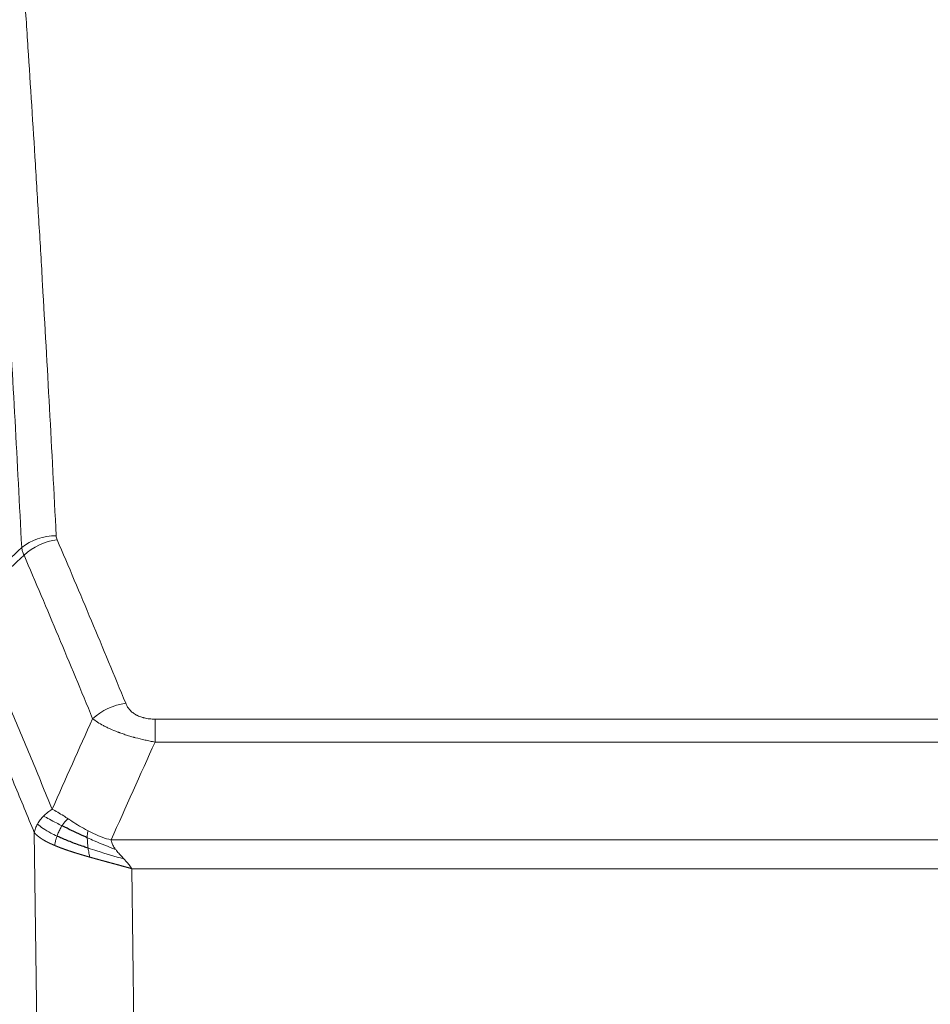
# Model space of a CAD drawing. Header units: inches. Extents: x 0 to 23760, y -13 to 16800.
# Tile 107 of 209: x 5188 to 5370, y 13741 to 13937. Entities that reach past the tile are written whole.
import ezdxf

# ---------------------------------------------------------------- set-up
doc = ezdxf.new("R2010")
doc.units = ezdxf.units.IN
doc.layers.add('254', color=7, linetype='Continuous', true_color=0xffffff)

msp = doc.modelspace()

# ---------------------------------------------------------------- linework, layer by layer
at = {"layer": '254', "color": 110, "linetype": 'Continuous', "lineweight": 13}
for p, q in [((5215.136, 13797.362), (5420.479, 13797.362)), ((5215.136, 13792.799), (5215.136, 13797.362)), ((5420.479, 13792.799), (5215.136, 13792.799)), ((5192.043, 13699.115), (5191.086, 13774.765)), ((5206.405, 13773.319), (5429.21, 13773.319)), ((5425.098, 13767.575), (5210.518, 13767.575)), ((5210.518, 13767.575), (5211.486, 13691.08))]:
    msp.add_line(p, q, dxfattribs=at)
for centre, major_axis, ratio, start_param, end_param in [((5195.441, 13825.614), (-9.987, -0.512), 0.8285973, 4.6699673, 5.4273767), ((5195.628, 13824.823), (-9.188, -3.948), 0.8056434, 4.3791539, 5.1247913), ((5209.289, 13792.361), (-9.245, -3.812), 0.7933159, 4.3962573, 5.1392153)]:
    msp.add_ellipse(centre, major_axis=major_axis, ratio=ratio, start_param=start_param, end_param=end_param, dxfattribs=at)
for points, knots in [([(5183.482, 14016.555), (5184.04, 14009.935), (5185.14, 13996.445), (5186.748, 13975.46), (5187.79, 13960.971), (5188.561, 13949.917), (5188.943, 13944.343), (5189.322, 13938.698), (5189.573, 13934.92), (5189.698, 13933.023), (5190.322, 13923.498), (5190.813, 13915.757), (5191.538, 13903.961), (5191.778, 13900), (5192.254, 13892.017), (5192.49, 13887.996), (5193.192, 13875.843), (5194.113, 13859.401), (5195.003, 13842.482), (5195.441, 13833.904)], [0, 0, 0, 0, 0.125, 0.25, 0.375, 0.375, 0.4375, 0.46875, 0.46875, 0.5, 0.5, 0.625, 0.625, 0.6875, 0.6875, 0.75, 0.75, 0.875, 1, 1, 1, 1]), ([(5188.573, 13831.527), (5188.135, 13840.096), (5187.243, 13856.995), (5186.321, 13873.417), (5185.618, 13885.556), (5185.382, 13889.572), (5184.906, 13897.546), (5184.666, 13901.503), (5183.939, 13913.284), (5183.448, 13921.016), (5182.823, 13930.53), (5182.698, 13932.425), (5182.446, 13936.199), (5182.067, 13941.837), (5181.684, 13947.404), (5180.913, 13958.446), (5179.869, 13972.918), (5178.259, 13993.879), (5177.157, 14007.353), (5176.599, 14013.966)], [0, 0, 0, 0, 0.125, 0.25, 0.25, 0.3125, 0.3125, 0.375, 0.375, 0.5, 0.5, 0.53125, 0.53125, 0.5625, 0.625, 0.625, 0.75, 0.875, 1, 1, 1, 1]), ([(5195.628, 13833.109), (5195.572, 13833.239), (5195.529, 13833.371), (5195.466, 13833.636), (5195.448, 13833.769), (5195.441, 13833.904)], [0, 0, 0, 0, 0.5, 0.5, 1, 1, 1, 1]), ([(5195.628, 13833.109), (5197.914, 13827.768), (5200.195, 13822.381), (5203.61, 13814.233), (5204.748, 13811.506), (5207.02, 13806.028), (5208.155, 13803.278), (5209.289, 13800.517)], [0, 0, 0, 0, 0.5, 0.5, 0.75, 0.75, 1, 1, 1, 1]), ([(5202.709, 13797.459), (5201.574, 13800.218), (5200.437, 13802.965), (5198.162, 13808.438), (5197.023, 13811.163), (5193.604, 13819.304), (5191.32, 13824.686), (5189.032, 13830.022)], [0, 0, 0, 0, 0.25, 0.25, 0.5, 0.5, 1, 1, 1, 1]), ([(5177.788, 13819.568), (5180.611, 13813.013), (5183.426, 13806.389), (5187.64, 13796.349), (5189.043, 13792.985), (5191.845, 13786.224), (5193.244, 13782.826), (5194.642, 13779.411)], [0, 0, 0, 0, 0.5, 0.5, 0.75, 0.75, 1, 1, 1, 1]), ([(5191.086, 13774.765), (5189.755, 13778.006), (5188.423, 13781.231), (5185.755, 13787.651), (5184.419, 13790.846), (5180.409, 13800.382), (5177.729, 13806.677), (5175.043, 13812.91)], [0, 0, 0, 0, 0.25, 0.25, 0.5, 0.5, 1, 1, 1, 1]), ([(5215.136, 13797.362), (5214.954, 13797.362), (5214.771, 13797.367), (5214.408, 13797.386), (5214.228, 13797.4), (5213.872, 13797.438), (5213.697, 13797.462), (5213.35, 13797.52), (5213.179, 13797.555), (5212.968, 13797.605), (5212.926, 13797.615), (5212.843, 13797.637), (5212.718, 13797.67), (5212.597, 13797.705), (5212.358, 13797.78), (5212.05, 13797.889), (5211.763, 13798.016), (5211.59, 13798.101), (5211.555, 13798.119), (5211.487, 13798.154), (5211.454, 13798.172), (5211.354, 13798.226), (5211.289, 13798.263), (5211.099, 13798.376), (5210.98, 13798.454), (5210.753, 13798.617), (5210.646, 13798.701), (5210.443, 13798.874), (5210.348, 13798.962), (5210.235, 13799.076), (5210.213, 13799.099), (5210.169, 13799.146), (5210.147, 13799.169), (5210.083, 13799.239), (5210.042, 13799.286), (5209.924, 13799.427), (5209.85, 13799.523), (5209.713, 13799.716), (5209.65, 13799.814), (5209.473, 13800.111), (5209.373, 13800.312), (5209.289, 13800.517)], [0, 0, 0, 0, 0.0625, 0.0625, 0.125, 0.125, 0.1875, 0.1875, 0.25, 0.25, 0.265625, 0.265625, 0.28125, 0.3125, 0.3125, 0.375, 0.4375, 0.4375, 0.453125, 0.453125, 0.46875, 0.46875, 0.5, 0.5, 0.5625, 0.5625, 0.625, 0.625, 0.6875, 0.6875, 0.703125, 0.703125, 0.71875, 0.71875, 0.75, 0.75, 0.8125, 0.8125, 0.875, 0.875, 1, 1, 1, 1]), ([(5215.136, 13792.799), (5214.802, 13792.859), (5214.468, 13792.923), (5213.805, 13793.056), (5213.477, 13793.126), (5212.501, 13793.343), (5211.864, 13793.499), (5211.161, 13793.688), (5211.083, 13793.709), (5210.928, 13793.752), (5210.85, 13793.774), (5210.619, 13793.839), (5210.466, 13793.883), (5210.011, 13794.016), (5209.416, 13794.199), (5208.844, 13794.391), (5208.422, 13794.538), (5208.214, 13794.612), (5208.008, 13794.688), (5207.872, 13794.738), (5207.804, 13794.764), (5207.199, 13794.994), (5206.691, 13795.204), (5205.971, 13795.528), (5205.739, 13795.637), (5205.4, 13795.803), (5205.289, 13795.859), (5205.071, 13795.971), (5204.963, 13796.027), (5204.436, 13796.309), (5204.048, 13796.536), (5203.333, 13796.995), (5203.007, 13797.226), (5202.709, 13797.459)], [0, 0, 0, 0, 0.0625, 0.0625, 0.125, 0.125, 0.25, 0.25, 0.265625, 0.265625, 0.28125, 0.28125, 0.3125, 0.3125, 0.375, 0.4375, 0.4375, 0.46875, 0.484375, 0.484375, 0.5, 0.5, 0.625, 0.625, 0.6875, 0.6875, 0.71875, 0.71875, 0.75, 0.75, 0.875, 0.875, 1, 1, 1, 1]), ([(5192.935, 13778.066), (5193.181, 13778.31), (5193.448, 13778.546), (5194.018, 13778.996), (5194.322, 13779.21), (5194.642, 13779.411)], [0, 0, 0, 0, 0.5, 0.5, 1, 1, 1, 1]), ([(5197.818, 13777.516), (5197.519, 13777.709), (5197.228, 13777.898), (5196.102, 13778.618), (5195.335, 13779.084), (5194.642, 13779.411)], [0, 0, 0, 0, 0.25, 0.25, 1, 1, 1, 1]), ([(5191.725, 13776.478), (5191.881, 13776.753), (5192.061, 13777.025), (5192.465, 13777.556), (5192.69, 13777.815), (5192.935, 13778.066)], [0, 0, 0, 0, 0.5, 0.5, 1, 1, 1, 1]), ([(5196.593, 13776.135), (5196.222, 13776.323), (5195.865, 13776.506), (5194.505, 13777.211), (5193.634, 13777.684), (5192.935, 13778.066)], [0, 0, 0, 0, 0.25, 0.25, 1, 1, 1, 1]), ([(5196.593, 13776.135), (5196.692, 13776.291), (5196.793, 13776.438), (5197.05, 13776.782), (5197.208, 13776.966), (5197.518, 13777.282), (5197.672, 13777.414), (5197.818, 13777.516)], [0, 0, 0, 0, 0.25, 0.25, 0.625, 0.625, 1, 1, 1, 1]), ([(5201.787, 13775.108), (5201.607, 13775.204), (5201.428, 13775.301), (5200.721, 13775.696), (5200.206, 13776.002), (5199.212, 13776.616), (5198.733, 13776.923), (5198.119, 13777.321), (5197.967, 13777.419), (5197.818, 13777.516)], [0, 0, 0, 0, 0.125, 0.125, 0.5, 0.5, 0.875, 0.875, 1, 1, 1, 1]), ([(5191.086, 13774.765), (5191.143, 13775.051), (5191.225, 13775.338), (5191.438, 13775.911), (5191.57, 13776.196), (5191.725, 13776.478)], [0, 0, 0, 0, 0.5, 0.5, 1, 1, 1, 1]), ([(5195.608, 13774.062), (5195.173, 13774.266), (5194.763, 13774.47), (5193.233, 13775.286), (5192.337, 13775.894), (5191.725, 13776.478)], [0, 0, 0, 0, 0.25, 0.25, 1, 1, 1, 1]), ([(5195.608, 13774.062), (5195.638, 13774.151), (5195.671, 13774.24), (5195.805, 13774.597), (5195.918, 13774.868), (5196.168, 13775.396), (5196.304, 13775.654), (5196.495, 13775.978), (5196.544, 13776.058), (5196.593, 13776.135)], [0, 0, 0, 0, 0.125, 0.125, 0.5, 0.5, 0.875, 0.875, 1, 1, 1, 1]), ([(5201.637, 13773.738), (5201.635, 13773.894), (5201.637, 13774.041), (5201.65, 13774.385), (5201.666, 13774.568), (5201.714, 13774.881), (5201.747, 13775.01), (5201.787, 13775.108)], [0, 0, 0, 0, 0.25, 0.25, 0.625, 0.625, 1, 1, 1, 1]), ([(5206.405, 13773.319), (5205.185, 13773.585), (5204.008, 13774.027), (5202.515, 13774.731), (5202.147, 13774.916), (5201.787, 13775.108)], [0, 0, 0, 0, 0.75, 0.75, 1, 1, 1, 1]), ([(5195.117, 13772.217), (5195.106, 13772.222), (5195.083, 13772.231), (5195.048, 13772.246), (5195.012, 13772.261), (5194.976, 13772.277), (5194.94, 13772.292), (5194.904, 13772.308), (5194.867, 13772.324), (5194.829, 13772.34), (5194.792, 13772.357), (5194.754, 13772.373), (5194.715, 13772.39), (5194.676, 13772.407), (5194.637, 13772.425), (5194.598, 13772.442), (5194.558, 13772.46), (5194.518, 13772.478), (5194.477, 13772.497), (5194.437, 13772.515), (5194.396, 13772.534), (5194.354, 13772.553), (5194.313, 13772.572), (5194.271, 13772.592), (5194.229, 13772.611), (5194.186, 13772.631), (5194.144, 13772.651), (5194.101, 13772.672), (5194.057, 13772.693), (5194.014, 13772.713), (5193.97, 13772.735), (5193.926, 13772.756), (5193.882, 13772.778), (5193.838, 13772.8), (5193.794, 13772.822), (5193.749, 13772.844), (5193.704, 13772.867), (5193.659, 13772.89), (5193.614, 13772.913), (5193.569, 13772.936), (5193.523, 13772.96), (5193.478, 13772.984), (5193.432, 13773.008), (5193.387, 13773.033), (5193.341, 13773.058), (5193.295, 13773.083), (5193.249, 13773.108), (5193.203, 13773.133), (5193.157, 13773.159), (5193.11, 13773.185), (5193.064, 13773.211), (5193.018, 13773.238), (5192.972, 13773.265), (5192.925, 13773.292), (5192.879, 13773.319), (5192.833, 13773.347), (5192.787, 13773.375), (5192.741, 13773.403), (5192.695, 13773.432), (5192.649, 13773.461), (5192.603, 13773.49), (5192.557, 13773.519), (5192.511, 13773.549), (5192.466, 13773.578), (5192.42, 13773.609), (5192.375, 13773.639), (5192.33, 13773.67), (5192.285, 13773.701), (5192.24, 13773.732), (5192.195, 13773.764), (5192.151, 13773.796), (5192.107, 13773.828), (5192.063, 13773.86), (5192.019, 13773.893), (5191.976, 13773.926), (5191.933, 13773.959), (5191.89, 13773.993), (5191.847, 13774.027), (5191.805, 13774.061), (5191.763, 13774.095), (5191.722, 13774.13), (5191.681, 13774.165), (5191.64, 13774.2), (5191.6, 13774.236), (5191.56, 13774.272), (5191.52, 13774.308), (5191.481, 13774.344), (5191.443, 13774.381), (5191.404, 13774.418), (5191.367, 13774.456), (5191.33, 13774.493), (5191.293, 13774.531), (5191.257, 13774.57), (5191.222, 13774.608), (5191.187, 13774.647), (5191.152, 13774.686), (5191.119, 13774.725), (5191.097, 13774.752), (5191.086, 13774.765)], [0, 0, 0, 0, 0.0060657, 0.012223, 0.0184718, 0.0248123, 0.0312443, 0.0377679, 0.0443831, 0.0510899, 0.0578883, 0.0647782, 0.0717598, 0.0788329, 0.0859977, 0.093254, 0.1006019, 0.1080414, 0.1155725, 0.1231952, 0.1309095, 0.1387154, 0.1466129, 0.1546019, 0.1626826, 0.1708549, 0.1791188, 0.1874742, 0.1959213, 0.20446, 0.2130903, 0.2218121, 0.2306256, 0.2395307, 0.2485274, 0.2576156, 0.2667955, 0.276067, 0.2854301, 0.2948848, 0.3044311, 0.314069, 0.3237985, 0.3336196, 0.3435324, 0.3535367, 0.3636326, 0.3738202, 0.3840993, 0.3944701, 0.4049324, 0.4154864, 0.426132, 0.4368691, 0.4476979, 0.4586183, 0.4696303, 0.480734, 0.4919292, 0.503216, 0.5145945, 0.5260645, 0.5376262, 0.5492795, 0.5610244, 0.5728609, 0.584789, 0.5968087, 0.60892, 0.621123, 0.6334175, 0.6458037, 0.6582815, 0.6708509, 0.6835119, 0.6962645, 0.7091087, 0.7220445, 0.735072, 0.748191, 0.7614017, 0.774704, 0.7880979, 0.8015834, 0.8151605, 0.8288293, 0.8425896, 0.8564416, 0.8703852, 0.8844204, 0.8985472, 0.9127656, 0.9270756, 0.9414773, 0.9559705, 0.9705554, 0.9852319, 1, 1, 1, 1]), ([(5195.117, 13772.217), (5195.153, 13772.397), (5195.196, 13772.602), (5195.301, 13773.048), (5195.364, 13773.29), (5195.49, 13773.712), (5195.546, 13773.886), (5195.608, 13774.062)], [0, 0, 0, 0, 0.375, 0.375, 0.75, 0.75, 1, 1, 1, 1]), ([(5207.276, 13771.421), (5205.865, 13771.943), (5204.429, 13772.526), (5202.558, 13773.331), (5202.094, 13773.534), (5201.637, 13773.738)], [0, 0, 0, 0, 0.75, 0.75, 1, 1, 1, 1]), ([(5201.805, 13771.678), (5201.793, 13771.765), (5201.782, 13771.853), (5201.737, 13772.206), (5201.708, 13772.474), (5201.664, 13773), (5201.649, 13773.257), (5201.639, 13773.581), (5201.638, 13773.661), (5201.637, 13773.738)], [0, 0, 0, 0, 0.125, 0.125, 0.5, 0.5, 0.875, 0.875, 1, 1, 1, 1]), ([(5207.276, 13771.421), (5207.157, 13771.578), (5207.047, 13771.736), (5206.799, 13772.13), (5206.674, 13772.367), (5206.487, 13772.842), (5206.426, 13773.08), (5206.405, 13773.319)], [0, 0, 0, 0, 0.25, 0.25, 0.625, 0.625, 1, 1, 1, 1]), ([(5202.12, 13769.885), (5202.098, 13769.891), (5202.054, 13769.904), (5201.988, 13769.922), (5201.922, 13769.941), (5201.856, 13769.96), (5201.79, 13769.979), (5201.724, 13769.998), (5201.658, 13770.017), (5201.592, 13770.036), (5201.525, 13770.055), (5201.459, 13770.074), (5201.392, 13770.093), (5201.326, 13770.113), (5201.259, 13770.132), (5201.193, 13770.151), (5201.126, 13770.171), (5201.059, 13770.19), (5200.993, 13770.209), (5200.926, 13770.229), (5200.859, 13770.249), (5200.792, 13770.268), (5200.725, 13770.288), (5200.658, 13770.308), (5200.592, 13770.327), (5200.525, 13770.347), (5200.458, 13770.367), (5200.391, 13770.387), (5200.324, 13770.407), (5200.256, 13770.427), (5200.189, 13770.448), (5200.122, 13770.468), (5200.055, 13770.488), (5199.988, 13770.508), (5199.921, 13770.529), (5199.854, 13770.549), (5199.787, 13770.57), (5199.72, 13770.59), (5199.653, 13770.611), (5199.586, 13770.631), (5199.518, 13770.652), (5199.451, 13770.673), (5199.384, 13770.694), (5199.317, 13770.715), (5199.25, 13770.736), (5199.183, 13770.757), (5199.116, 13770.778), (5199.049, 13770.799), (5198.982, 13770.82), (5198.915, 13770.841), (5198.848, 13770.863), (5198.782, 13770.884), (5198.715, 13770.906), (5198.648, 13770.927), (5198.581, 13770.949), (5198.514, 13770.97), (5198.448, 13770.992), (5198.381, 13771.014), (5198.315, 13771.036), (5198.248, 13771.058), (5198.182, 13771.08), (5198.115, 13771.102), (5198.049, 13771.124), (5197.983, 13771.146), (5197.917, 13771.168), (5197.851, 13771.191), (5197.784, 13771.213), (5197.719, 13771.235), (5197.653, 13771.258), (5197.587, 13771.281), (5197.521, 13771.303), (5197.456, 13771.326), (5197.39, 13771.349), (5197.325, 13771.372), (5197.259, 13771.395), (5197.194, 13771.418), (5197.129, 13771.441), (5197.064, 13771.464), (5196.999, 13771.487), (5196.934, 13771.51), (5196.869, 13771.534), (5196.805, 13771.557), (5196.74, 13771.581), (5196.676, 13771.604), (5196.612, 13771.628), (5196.548, 13771.651), (5196.484, 13771.675), (5196.42, 13771.699), (5196.356, 13771.723), (5196.293, 13771.747), (5196.229, 13771.771), (5196.166, 13771.795), (5196.103, 13771.819), (5196.04, 13771.844), (5195.977, 13771.868), (5195.915, 13771.892), (5195.852, 13771.917), (5195.79, 13771.942), (5195.728, 13771.966), (5195.666, 13771.991), (5195.604, 13772.016), (5195.543, 13772.041), (5195.481, 13772.066), (5195.42, 13772.091), (5195.359, 13772.116), (5195.298, 13772.141), (5195.238, 13772.166), (5195.177, 13772.191), (5195.137, 13772.208), (5195.117, 13772.217)], [0, 0, 0, 0, 0.0082024, 0.0164263, 0.0246716, 0.0329384, 0.0412265, 0.0495362, 0.0578672, 0.0662198, 0.0745938, 0.0829892, 0.0914062, 0.0998446, 0.1083045, 0.1167859, 0.1252887, 0.1338131, 0.1423589, 0.1509263, 0.1595151, 0.1681255, 0.1767574, 0.1854108, 0.1940858, 0.2027822, 0.2115002, 0.2202398, 0.2290008, 0.2377835, 0.2465876, 0.2554134, 0.2642606, 0.2731295, 0.2820199, 0.2909319, 0.2998654, 0.3088206, 0.3177973, 0.3267956, 0.3358154, 0.3448569, 0.35392, 0.3630047, 0.3721109, 0.3812388, 0.3903883, 0.3995594, 0.4087522, 0.4179665, 0.4272025, 0.4364601, 0.4457393, 0.4550402, 0.4643627, 0.4737069, 0.4830727, 0.4924601, 0.5018692, 0.5113, 0.5207524, 0.5302265, 0.5397222, 0.5492397, 0.5587788, 0.5683395, 0.577922, 0.5875261, 0.5971519, 0.6067994, 0.6164686, 0.6261595, 0.6358721, 0.6456064, 0.6553624, 0.6651401, 0.6749395, 0.6847606, 0.6946034, 0.704468, 0.7143542, 0.7242622, 0.734192, 0.7441434, 0.7541166, 0.7641115, 0.7741282, 0.7841666, 0.7942268, 0.8043087, 0.8144123, 0.8245377, 0.8346848, 0.8448538, 0.8550444, 0.8652568, 0.875491, 0.885747, 0.8960247, 0.9063242, 0.9166455, 0.9269886, 0.9373534, 0.9477401, 0.9581485, 0.9685787, 0.9790306, 0.9895044, 1, 1, 1, 1]), ([(5202.12, 13769.885), (5202.087, 13770.056), (5202.048, 13770.253), (5201.966, 13770.685), (5201.923, 13770.92), (5201.856, 13771.333), (5201.83, 13771.504), (5201.805, 13771.678)], [0, 0, 0, 0, 0.375, 0.375, 0.75, 0.75, 1, 1, 1, 1]), ([(5208.947, 13769.523), (5207.174, 13770.027), (5205.345, 13770.558), (5202.971, 13771.299), (5202.383, 13771.487), (5201.805, 13771.678)], [0, 0, 0, 0, 0.75, 0.75, 1, 1, 1, 1]), ([(5208.947, 13769.523), (5208.873, 13769.603), (5208.799, 13769.683), (5208.503, 13770.001), (5208.281, 13770.238), (5207.854, 13770.712), (5207.649, 13770.948), (5207.396, 13771.263), (5207.335, 13771.342), (5207.276, 13771.421)], [0, 0, 0, 0, 0.125, 0.125, 0.5, 0.5, 0.875, 0.875, 1, 1, 1, 1]), ([(5210.518, 13767.575), (5210.496, 13767.582), (5210.451, 13767.594), (5210.385, 13767.613), (5210.318, 13767.632), (5210.252, 13767.651), (5210.185, 13767.67), (5210.118, 13767.689), (5210.051, 13767.708), (5209.984, 13767.726), (5209.917, 13767.745), (5209.85, 13767.764), (5209.782, 13767.783), (5209.715, 13767.802), (5209.647, 13767.821), (5209.579, 13767.84), (5209.512, 13767.859), (5209.444, 13767.878), (5209.376, 13767.897), (5209.308, 13767.916), (5209.24, 13767.935), (5209.171, 13767.953), (5209.103, 13767.972), (5209.034, 13767.991), (5208.966, 13768.01), (5208.897, 13768.029), (5208.828, 13768.048), (5208.76, 13768.067), (5208.691, 13768.086), (5208.622, 13768.105), (5208.553, 13768.124), (5208.484, 13768.143), (5208.414, 13768.162), (5208.345, 13768.181), (5208.276, 13768.2), (5208.206, 13768.219), (5208.136, 13768.238), (5208.067, 13768.257), (5207.997, 13768.276), (5207.927, 13768.295), (5207.857, 13768.314), (5207.787, 13768.333), (5207.717, 13768.352), (5207.647, 13768.371), (5207.577, 13768.39), (5207.507, 13768.41), (5207.436, 13768.429), (5207.366, 13768.448), (5207.295, 13768.467), (5207.225, 13768.486), (5207.154, 13768.505), (5207.084, 13768.524), (5207.013, 13768.544), (5206.942, 13768.563), (5206.871, 13768.582), (5206.8, 13768.601), (5206.729, 13768.62), (5206.658, 13768.64), (5206.587, 13768.659), (5206.516, 13768.678), (5206.445, 13768.697), (5206.374, 13768.717), (5206.302, 13768.736), (5206.231, 13768.755), (5206.159, 13768.774), (5206.088, 13768.794), (5206.016, 13768.813), (5205.945, 13768.833), (5205.873, 13768.852), (5205.802, 13768.871), (5205.73, 13768.891), (5205.658, 13768.91), (5205.586, 13768.93), (5205.515, 13768.949), (5205.443, 13768.968), (5205.371, 13768.988), (5205.299, 13769.007), (5205.227, 13769.027), (5205.155, 13769.047), (5205.083, 13769.066), (5205.011, 13769.086), (5204.939, 13769.105), (5204.867, 13769.125), (5204.795, 13769.144), (5204.722, 13769.164), (5204.65, 13769.184), (5204.578, 13769.203), (5204.506, 13769.223), (5204.433, 13769.243), (5204.361, 13769.263), (5204.289, 13769.282), (5204.217, 13769.302), (5204.144, 13769.322), (5204.072, 13769.342), (5204, 13769.362), (5203.927, 13769.381), (5203.855, 13769.401), (5203.783, 13769.421), (5203.71, 13769.441), (5203.638, 13769.461), (5203.565, 13769.481), (5203.493, 13769.501), (5203.421, 13769.521), (5203.348, 13769.541), (5203.276, 13769.561), (5203.204, 13769.581), (5203.131, 13769.601), (5203.059, 13769.621), (5202.987, 13769.642), (5202.914, 13769.662), (5202.842, 13769.682), (5202.77, 13769.702), (5202.697, 13769.722), (5202.625, 13769.743), (5202.553, 13769.763), (5202.481, 13769.783), (5202.409, 13769.803), (5202.336, 13769.824), (5202.264, 13769.844), (5202.192, 13769.865), (5202.144, 13769.878), (5202.12, 13769.885)], [0, 0, 0, 0, 0.007775, 0.0155603, 0.0233558, 0.0311618, 0.038978, 0.0468046, 0.0546416, 0.0624889, 0.0703466, 0.0782147, 0.0860931, 0.093982, 0.1018813, 0.109791, 0.1177112, 0.1256417, 0.1335828, 0.1415343, 0.1494962, 0.1574687, 0.1654516, 0.173445, 0.1814489, 0.1894634, 0.1974883, 0.2055238, 0.2135699, 0.2216264, 0.2296936, 0.2377713, 0.2458596, 0.2539585, 0.2620679, 0.270188, 0.2783187, 0.28646, 0.2946119, 0.3027745, 0.3109477, 0.3191316, 0.3273261, 0.3355314, 0.3437472, 0.3519738, 0.3602111, 0.3684591, 0.3767178, 0.3849872, 0.3932673, 0.4015582, 0.4098598, 0.4181722, 0.4264954, 0.4348293, 0.443174, 0.4515295, 0.4598958, 0.4682728, 0.4766607, 0.4850594, 0.493469, 0.5018893, 0.5103206, 0.5187626, 0.5272155, 0.5356793, 0.544154, 0.5526395, 0.561136, 0.5696433, 0.5781615, 0.5866906, 0.5952307, 0.6037817, 0.6123436, 0.6209165, 0.6295003, 0.638095, 0.6467007, 0.6553174, 0.6639451, 0.6725838, 0.6812334, 0.6898941, 0.6985657, 0.7072484, 0.7159421, 0.7246468, 0.7333625, 0.7420893, 0.7508272, 0.759576, 0.768336, 0.777107, 0.7858891, 0.7946823, 0.8034866, 0.812302, 0.8211284, 0.829966, 0.8388147, 0.8476746, 0.8565455, 0.8654276, 0.8743209, 0.8832252, 0.8921408, 0.9010675, 0.9100054, 0.9189544, 0.9279147, 0.9368861, 0.9458688, 0.9548626, 0.9638676, 0.9728839, 0.9819114, 0.9909501, 1, 1, 1, 1]), ([(5210.518, 13767.575), (5210.365, 13767.824), (5210.189, 13768.07), (5209.806, 13768.56), (5209.599, 13768.802), (5209.241, 13769.204), (5209.094, 13769.364), (5208.947, 13769.523)], [0, 0, 0, 0, 0.375, 0.375, 0.75, 0.75, 1, 1, 1, 1])]:
    msp.add_open_spline(points, degree=3, knots=knots, dxfattribs=at)
for points in [[(5177.576, 13821.305), (5181.241, 13824.714), (5184.907, 13828.121), (5188.573, 13831.527)], [(5189.032, 13830.022), (5185.283, 13826.538), (5181.536, 13823.054), (5177.788, 13819.568)], [(5189.032, 13830.022), (5188.919, 13830.28), (5188.731, 13830.789), (5188.614, 13831.284), (5188.573, 13831.527)], [(5194.642, 13779.411), (5197.316, 13785.433), (5200.005, 13791.449), (5202.709, 13797.459)], [(5215.136, 13792.799), (5212.209, 13786.312), (5209.298, 13779.819), (5206.405, 13773.319)]]:
    msp.add_open_spline(points, degree=3, dxfattribs=at)
at = {"layer": '254', "color": 2, "linetype": 'Continuous', "lineweight": 25}
for points in [[(5201.637, 13773.738), (5201.408, 13773.841), (5201.181, 13773.943), (5200.279, 13774.352), (5199.62, 13774.66), (5198.35, 13775.265), (5197.74, 13775.562), (5196.968, 13775.947), (5196.779, 13776.042), (5196.593, 13776.135)], [(5201.805, 13771.678), (5201.517, 13771.773), (5201.23, 13771.87), (5200.096, 13772.256), (5199.273, 13772.551), (5197.708, 13773.149), (5196.967, 13773.452), (5196.049, 13773.859), (5195.825, 13773.961), (5195.608, 13774.062)]]:
    msp.add_open_spline(points, degree=3, knots=[0, 0, 0, 0, 0.125, 0.125, 0.5, 0.5, 0.875, 0.875, 1, 1, 1, 1], dxfattribs=at)

doc.saveas('drawing.dxf')
